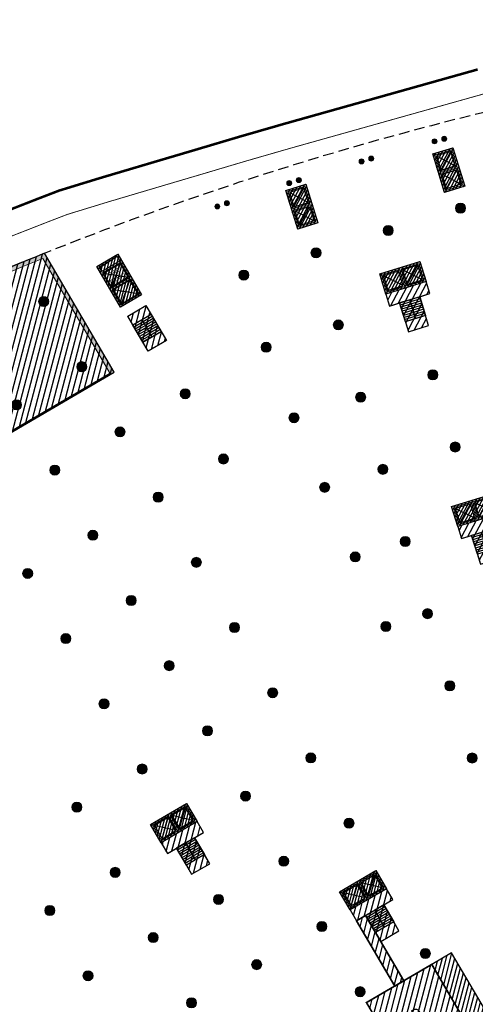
# Model space of a CAD drawing. Header units: millimetres. Extents: x -1402 to -179, y -280 to 6164.
# Tile 39 of 212: x -708 to -654, y 638 to 755. Entities that reach past the tile are written whole.
import ezdxf

# ---------------------------------------------------------------- set-up
doc = ezdxf.new("R2010")
doc.units = ezdxf.units.MM
for name, pattern in [('AJN-Limite', [1.25, 0.5, -0.25, 0, -0.25, 0, -0.25]), ('AJN-Projection', [0.375, 0.25, -0.125]), ('DASH', [0.35, 0.25, -0.1])]:
    doc.linetypes.add(name, pattern=pattern)
doc.layers.get('0').update_dxf_attribs({"linetype": 'CONTINUOUS'})
for name, color, linetype, lineweight in [('AJN-2-POT 120', 2, 'CONTINUOUS', 20), ('AJN-2-POT 60', 2, 'CONTINUOUS', 20), ('AJN-2-SBT-C', 2, 'CONTINUOUS', 20), ('AJN-5-ASC-C', 230, 'CONTINUOUS', 30), ('AJN-7-500-A', 10, 'CONTINUOUS', 18), ('GEO-1-LIM-V', 10, 'AJN-Limite', 25)]:
    doc.layers.add(name, color=color, linetype=linetype, lineweight=lineweight)
for name, color, linetype, true_color in [('AJN-2-SBT-H', 7, 'CONTINUOUS', 0x6e6e6e), ('AJN-9-SRF-MARINHORIZON-CIRCULATION 50 %', 7, 'CONTINUOUS', 0xff80ff), ('AJN-9-SRF-MARINHORIZON-CIRUCLATION 100 %', 7, 'CONTINUOUS', 0xd100d1), ('AJN-9-SRF-MARINHORIZON-HOUSING DUPLEX', 7, 'CONTINUOUS', 0x96cd7e), ('AJN-9-SRF-MARINHORIZON-NOT ACCESSIBLE', 7, 'CONTINUOUS', 0xcd6928), ('AJN-9-SRF-MARINHORIZON-SERVICE', 7, 'CONTINUOUS', 0x645418)]:
    doc.layers.add(name, color=color, linetype=linetype, true_color=true_color)
for name, color, linetype in [('AJN-2-SBT-P', 251, 'AJN-Projection'), ('AJN-2-SBT-V', 51, 'CONTINUOUS'), ('AJN-3-MEX-V', 141, 'CONTINUOUS'), ('AJN-8-251-H', 251, 'CONTINUOUS')]:
    doc.layers.add(name, color=color, linetype=linetype)
doc.styles.get("Standard").update_dxf_attribs({"font": 'rs.shx', "bigfont": 'hztxt.shx'})

# ---------------------------------------------------------------- blocks, each defined once
blk = doc.blocks.new('1.20diam')
at = {"layer": 'AJN-2-SBT-H'}
h = blk.add_hatch(color=256, dxfattribs=at)
h.dxf.hatch_style = 1
edge = h.paths.add_edge_path()
edge.add_arc((0, 0), 0.6, 0, 360)
at = {"layer": 'AJN-2-POT 120', "linetype": 'Continuous'}
blk.add_circle((0, 0), 0.6, dxfattribs=at)
blk = doc.blocks.new('A$C4D090408')
at = {"layer": 'AJN-9-SRF-MARINHORIZON-HOUSING DUPLEX'}
h = blk.add_hatch(dxfattribs=at)
h.set_pattern_fill('ANSI31', color=256, scale=0.2)
h.set_pattern_definition([(45, (495.6825661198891, -1002.922062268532), (-0.4490128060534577, 0.4490128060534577), [])])
h.paths.add_polyline_path([(0, 0), (0, 7.5), (-9, 7.5), (-9, 0)])
at = {"layer": 'AJN-2-SBT-C', "const_width": 0.2, "flags": 128}
blk.add_lwpolyline([(-9, 7.5), (0, 7.5), (0, 0), (-9, 0)], close=True, dxfattribs=at)
at = {"layer": 'AJN-7-500-A', "insert": (-4.500000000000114, 3.249999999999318), "char_height": 1.5, "attachment_point": 5, "rotation": 359.9999999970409}
blk.add_mtext_dynamic_manual_height_columns('{\\fSwis721 LtCn BT|b0|i0|c0|p34;D}', width=58.7580560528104, gutter_width=35.69431197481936, heights=[0], dxfattribs=at)
blk = doc.blocks.new('0.60diam')
at = {"layer": 'AJN-2-SBT-H'}
h = blk.add_hatch(color=256, dxfattribs=at)
h.dxf.hatch_style = 1
edge = h.paths.add_edge_path()
edge.add_arc((0, 5.684341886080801e-14), 0.3, 0, 360)
at = {"layer": 'AJN-2-POT 60', "linetype": 'Continuous'}
blk.add_circle((0, 5.684341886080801e-14), 0.3, dxfattribs=at)
blk = doc.blocks.new('POT 2X0.6')
at = {"layer": 'AJN-2-POT 60'}
for p in [(-0.599999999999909, 0), (-0.599999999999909, 0), (0.6000000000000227, 0), (0.6000000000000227, 0)]:
    blk.add_blockref('0.60diam', p, dxfattribs=at)
blk = doc.blocks.new('A$C46E24FA1')
at = {"layer": 'AJN-2-SBT-V', "linetype": 'Continuous'}
for p, q in [((-2.273736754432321e-13, 2.340000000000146), (1.249999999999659, 2.340000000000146)), ((0, 0), (0, 2.3400000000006)), ((-3.410605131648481e-13, 2.079999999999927), (1.249999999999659, 2.079999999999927)), ((-2.273736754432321e-13, 1.819999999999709), (1.249999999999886, 1.820000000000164)), ((-1.13686837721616e-13, 1.559999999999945), (1.249999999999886, 1.559999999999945)), ((0, 1.299999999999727), (1.25, 1.300000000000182)), ((1.250000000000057, 2.3400000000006), (1.250000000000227, 0)), ((0, 1.039999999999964), (1.250000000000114, 1.039999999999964)), ((0, 0.7799999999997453), (1.249999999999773, 0.7800000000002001)), ((0, 0.5199999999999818), (1.25, 0.5199999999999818)), ((-1.13686837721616e-13, 0.2600000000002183), (1.25, 0.2600000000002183)), ((0, 0), (1.250000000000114, 0))]:
    blk.add_line(p, q, dxfattribs=at)
blk = doc.blocks.new('A$C0264420A')
at = {"layer": 'AJN-9-SRF-MARINHORIZON-CIRCULATION 50 %'}
h = blk.add_hatch(dxfattribs=at)
h.set_pattern_fill('ANSI31', color=256, scale=0.2)
h.set_pattern_definition([(45, (501.2276971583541, -440.6539288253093), (-0.4490128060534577, 0.4490128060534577), [])])
h.paths.add_polyline_path([(-1.250000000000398, 4.840000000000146), (1.250000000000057, 4.840000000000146), (1.250000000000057, 0), (-1.250000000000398, 0)])
at = {"layer": 'AJN-2-SBT-V', "flags": 128}
for points in [[(-1.250000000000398, 3.590000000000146), (-1.250000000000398, 4.840000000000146), (1.249999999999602, 4.840000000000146), (1.249999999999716, 3.590000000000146), (-1.250000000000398, 3.590000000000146)], [(-1.250000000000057, 0), (-1.250000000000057, 1.25), (1.249999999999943, 1.25), (1.250000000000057, 0), (-1.250000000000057, 0)]]:
    blk.add_lwpolyline(points, dxfattribs=at)
at = {"layer": 'AJN-9-SRF-MARINHORIZON-CIRCULATION 50 %'}
blk.add_lwpolyline([(-1.250000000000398, 4.840000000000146), (1.250000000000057, 4.840000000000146), (1.250000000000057, 0), (-1.250000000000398, 0)], close=True, dxfattribs=at)
at = {"linetype": 'Continuous', "rotation": 180}
for p in [(-3.410605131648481e-13, 3.590000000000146), (1.249999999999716, 3.590000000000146)]:
    blk.add_blockref('A$C46E24FA1', p, dxfattribs=at)
blk = doc.blocks.new('A$C63A44B90')
at = {"layer": 'AJN-2-SBT-H'}
h = blk.add_hatch(color=256, dxfattribs=at)
h.dxf.hatch_style = 1
h.paths.add_polyline_path([(-1.449999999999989, 0), (1.449999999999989, 8.881784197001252e-16), (1.449999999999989, 5.600000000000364), (-1.449999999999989, 5.600000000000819)])
h.paths.add_polyline_path([(-1.25, 4.799999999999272), (1.25, 4.799999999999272), (1.249999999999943, 5.400000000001), (-1.250000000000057, 5.400000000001)], flags=16)
h.paths.add_polyline_path([(1.25, 4.599999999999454), (1.25, 2.499999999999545), (-1.25, 2.499999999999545), (-1.25, 4.599999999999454)], flags=16)
h.paths.add_polyline_path([(1.149999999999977, 4.5), (1.149999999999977, 2.599999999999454), (-1.150000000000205, 2.599999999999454), (-1.150000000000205, 4.5)], flags=0)
h.paths.add_polyline_path([(1.25, 2.299999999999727), (1.25, 0.1999999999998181), (-1.25, 0.1999999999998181), (-1.25, 2.299999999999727)], flags=16)
h.paths.add_polyline_path([(1.149999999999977, 2.199999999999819), (1.149999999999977, 0.2999999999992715), (-1.150000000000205, 0.2999999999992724), (-1.150000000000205, 2.199999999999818)], flags=0)
h.paths.add_polyline_path([(-0.9275884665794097, 2.59974879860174), (0.9249672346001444, 2.599748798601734), (0.9249672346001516, 4.498285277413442), (-0.9275884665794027, 4.498285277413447)], flags=8)
at = {"layer": 'AJN-9-SRF-MARINHORIZON-CIRUCLATION 100 %'}
h = blk.add_hatch(dxfattribs=at)
h.set_pattern_fill('ANSI31', color=256, scale=0.1, angle=342.8336973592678)
h.set_pattern_definition([(44.99999999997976, (4295.467990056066, -2573.973389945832), (-0.2245064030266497, 0.2245064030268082), [])])
h.paths.add_polyline_path([(1.449999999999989, 0), (1.450000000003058, 5.599999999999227), (-1.449999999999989, 5.600000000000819), (-1.449999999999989, 8.881784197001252e-16)])
at = {"layer": 'AJN-2-SBT-C', "flags": 128}
for points in [[(-1.449999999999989, 0), (1.449999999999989, 0), (1.449999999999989, 5.600000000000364), (-1.449999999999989, 5.600000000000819)], [(-1.250000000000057, 5.400000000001), (1.249999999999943, 5.400000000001), (1.25, 4.799999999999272), (-1.25, 4.799999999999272)], [(1.25, 2.499999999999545), (-1.25, 2.499999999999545), (-1.25, 4.599999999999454), (1.25, 4.599999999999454)], [(-1.25, 0.1999999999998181), (-1.25, 2.299999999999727), (1.25, 2.299999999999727), (1.25, 0.1999999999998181)]]:
    blk.add_lwpolyline(points, close=True, dxfattribs=at)
at = {"layer": 'AJN-5-ASC-C'}
for p, q in [((1.149999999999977, 4.5), (-1.150000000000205, 2.599999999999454)), ((-1.150000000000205, 4.5), (1.149999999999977, 2.599999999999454)), ((1.149999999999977, 0.2999999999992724), (-1.150000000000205, 2.199999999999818)), ((-1.150000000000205, 0.2999999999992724), (1.149999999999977, 2.199999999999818))]:
    blk.add_line(p, q, dxfattribs=at)
at = {"layer": 'AJN-5-ASC-C', "flags": 128}
for points in [[(1.149999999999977, 4.5), (1.149999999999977, 2.599999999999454), (-1.150000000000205, 2.599999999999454), (-1.150000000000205, 4.5)], [(1.149999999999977, 0.2999999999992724), (1.149999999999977, 2.199999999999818), (-1.150000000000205, 2.199999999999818), (-1.150000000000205, 0.2999999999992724)]]:
    blk.add_lwpolyline(points, close=True, dxfattribs=at)
at = {"layer": 'AJN-8-251-H', "flags": 128}
blk.add_lwpolyline([(1.249999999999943, 5.400000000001), (-1.149999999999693, 5.300000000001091), (-1.249999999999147, 4.800000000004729)], dxfattribs=at)
at = {"layer": 'AJN-9-SRF-MARINHORIZON-CIRUCLATION 100 %'}
blk.add_lwpolyline([(-1.449999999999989, 5.600000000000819), (1.450000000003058, 5.599999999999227), (1.449999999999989, 0), (-1.449999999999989, 0)], close=True, dxfattribs=at)
at = {"layer": 'AJN-7-500-A', "insert": (-1.13686837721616e-13, 3.549999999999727), "char_height": 0.5, "attachment_point": 5}
blk.add_mtext_dynamic_manual_height_columns('{\\fSwis721 LtCn BT|b0|i0|c0|p34;FIRE\\PFITING}', width=11.10498822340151, gutter_width=35.69431197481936, heights=[0], dxfattribs=at)
blk = doc.blocks.new('A$C122A62CA')
at = {"layer": 'AJN-2-SBT-H'}
h = blk.add_hatch(color=256, dxfattribs=at)
h.dxf.hatch_style = 1
h.paths.add_polyline_path([(-1.250000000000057, -4.799999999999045), (1.249999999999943, -4.799999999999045), (1.249999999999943, 2.273736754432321e-13), (-1.249999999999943, -2.273736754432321e-13)])
h.paths.add_polyline_path([(1.050000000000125, -4.599999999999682), (1.050000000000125, -2.499999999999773), (-1.050000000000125, -2.499999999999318), (-1.050000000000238, -4.599999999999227)], flags=16)
h.paths.add_polyline_path([(1.050000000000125, -2.299999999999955), (-1.050000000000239, -2.2999999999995), (-1.050000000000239, -0.1999999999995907), (1.050000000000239, -0.2000000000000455)], flags=16)
at = {"layer": 'AJN-9-SRF-MARINHORIZON-CIRUCLATION 100 %'}
h = blk.add_hatch(dxfattribs=at)
h.set_pattern_fill('ANSI31', color=256, scale=0.1, angle=342.8336973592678)
h.set_pattern_definition([(44.99999999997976, (4295.667990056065, -2579.573389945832), (-0.2245064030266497, 0.2245064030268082), [])])
h.paths.add_polyline_path([(1.249999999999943, -4.799999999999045), (1.249999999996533, -6.822320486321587e-13), (-1.250000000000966, 6.821210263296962e-13), (-1.250000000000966, -4.799999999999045)])
at = {"layer": 'AJN-2-SBT-C', "flags": 128}
for points in [[(-1.249999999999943, -2.273736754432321e-13), (1.249999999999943, 2.273736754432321e-13), (1.249999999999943, -4.799999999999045), (-1.250000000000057, -4.799999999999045)], [(-1.050000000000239, -0.1999999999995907), (-1.050000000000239, -2.2999999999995), (1.050000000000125, -2.299999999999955), (1.050000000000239, -0.2000000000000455)], [(1.050000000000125, -4.599999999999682), (1.050000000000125, -2.499999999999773), (-1.050000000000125, -2.499999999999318), (-1.050000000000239, -4.599999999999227)]]:
    blk.add_lwpolyline(points, close=True, dxfattribs=at)
at = {"layer": 'AJN-5-ASC-C'}
for p, q in [((-0.9000000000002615, -0.3499999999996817), (0.9000000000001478, -2.149999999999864)), ((-0.9000000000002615, -2.149999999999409), (0.9000000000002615, -0.3500000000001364)), ((-0.9000000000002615, -4.449999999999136), (0.9000000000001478, -2.649999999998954)), ((-0.9000000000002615, -2.649999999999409), (0.9000000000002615, -4.449999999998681))]:
    blk.add_line(p, q, dxfattribs=at)
for points in [[(-0.9000000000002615, -0.3499999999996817), (-0.9000000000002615, -2.149999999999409), (0.9000000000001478, -2.149999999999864), (0.9000000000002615, -0.3500000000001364)], [(-0.9000000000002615, -4.449999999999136), (-0.9000000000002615, -2.649999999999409), (0.9000000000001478, -2.649999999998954), (0.9000000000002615, -4.449999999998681)]]:
    blk.add_lwpolyline(points, close=True, dxfattribs=at)
at = {"layer": 'AJN-9-SRF-MARINHORIZON-CIRUCLATION 100 %'}
blk.add_lwpolyline([(-1.250000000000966, 6.821210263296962e-13), (1.249999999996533, -6.821210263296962e-13), (1.249999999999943, -4.799999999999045), (-1.250000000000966, -4.799999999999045)], close=True, dxfattribs=at)
blk = doc.blocks.new('A$C70550064')
at = {"layer": 'AJN-2-SBT-H'}
h = blk.add_hatch(color=256, dxfattribs=at)
h.dxf.hatch_style = 1
edge = h.paths.add_edge_path()
edge.add_arc((-64.42105186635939, -366.7817871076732), 386.5000000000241, 81.59850729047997, 87.70591755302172, ccw=False)
edge.add_line((-7.949999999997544, 15.57049848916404), (-7.949999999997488, -0.3999999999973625))
edge.add_line((-7.949999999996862, -0.3999999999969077), (-7.449999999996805, -0.3999999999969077))
edge.add_line((-7.449999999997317, -0.3999999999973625), (-7.44999999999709, 16.00183225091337))
edge.add_arc((-64.42105186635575, -366.7817871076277), 386.9999999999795, 81.53460655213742, 87.78296594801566)
edge.add_line((-49.44999999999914, 19.92852773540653), (-49.44999999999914, -0.3999999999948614))
edge.add_line((-49.44999999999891, -0.399999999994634), (-48.95000000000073, -0.399999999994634))
edge.add_line((-48.9500000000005, -0.3999999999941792), (-48.94999999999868, 19.40844652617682))
at = {"layer": 'AJN-2-SBT-C', "linetype": 'Continuous', "flags": 128}
blk.add_lwpolyline([(-48.94999999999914, 19.4084465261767, -0.02665491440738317), (-7.949999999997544, 15.57049848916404), (-7.949999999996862, -0.3999999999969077), (-7.449999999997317, -0.3999999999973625), (-7.449999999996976, 16.00183225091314, 0.02727036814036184), (-49.44999999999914, 19.92852773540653), (-49.44999999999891, -0.399999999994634), (-48.9500000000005, -0.3999999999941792)], format="xyb", close=True, dxfattribs=at)
at = {"layer": 'AJN-3-MEX-V', "color": 132, "linetype": 'Continuous', "const_width": 0.2, "flags": 128}
blk.add_lwpolyline([(-7.949999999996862, -0.2999999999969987), (-7.949999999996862, -0.2999999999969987), (-48.95000000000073, -0.2999999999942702)], dxfattribs=at)
at = {"rotation": 359.9999999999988}
for p in [(-37.4499999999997, 15.99999999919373), (-19.44999999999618, 13.4999999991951)]:
    blk.add_blockref('A$C122A62CA', p, dxfattribs=at)
at = {"layer": 'AJN-2-POT 120', "linetype": 'Continuous', "rotation": 291.492555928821}
for p in [(-46.44999999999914, 11.10000000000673), (-28.44999999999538, 11.09999999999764), (-10.44999999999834, 11.09999999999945), (-46.44999999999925, 2.100000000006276), (-37.44999999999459, 2.099999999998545), (-28.44999999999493, 2.099999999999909), (-19.44999999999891, 2.099999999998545), (-10.44999999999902, 2.09999999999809)]:
    blk.add_blockref('1.20diam', p, dxfattribs=at)
blk = doc.blocks.new('A$C74AA591F')
at = {"layer": 'AJN-2-SBT-H'}
h = blk.add_hatch(color=256, dxfattribs=at)
h.dxf.hatch_style = 1
h.paths.add_polyline_path([(-1.799999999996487, -2.499999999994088), (-1.799999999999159, -2.299999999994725), (-2.300000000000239, -2.29999999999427), (-2.299999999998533, -0.1999999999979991), (-0.1000000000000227, -0.1999999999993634), (-0.1000000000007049, -2.299999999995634), (-0.5999999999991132, -2.299999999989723), (-0.5999999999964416, -2.499999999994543), (0.600000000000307, -2.499999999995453), (0.5999999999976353, -2.299999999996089), (0.09999999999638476, -2.299999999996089), (0.0999999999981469, -0.1999999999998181), (2.299999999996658, -0.2000000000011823), (2.299999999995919, -2.299999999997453), (1.79999999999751, -2.299999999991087), (1.800000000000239, -2.499999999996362), (2.499999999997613, -2.499999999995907), (2.499999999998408, -1.364242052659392e-12), (-2.499999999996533, 4.547473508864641e-13), (-2.499999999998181, -2.499999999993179)])
at = {"layer": 'AJN-9-SRF-MARINHORIZON-CIRCULATION 50 %'}
h = blk.add_hatch(dxfattribs=at)
h.set_pattern_fill('ANSI31', color=256, scale=0.2, angle=342.8336973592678)
h.set_pattern_definition([(44.99999999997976, (4351.085152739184, -2587.403389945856), (-0.4490128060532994, 0.4490128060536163), [])])
h.paths.add_polyline_path([(1.250000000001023, -3.999999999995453), (2.49999999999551, -3.999999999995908), (2.499999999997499, -2.5), (-2.499999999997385, -2.499999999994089), (-2.499999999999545, -3.999999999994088), (-1.250000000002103, -3.999999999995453), (-1.250000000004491, -7.589999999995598), (1.249999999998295, -7.589999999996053)])
at = {"layer": 'AJN-9-SRF-MARINHORIZON-CIRUCLATION 100 %'}
h = blk.add_hatch(dxfattribs=at)
h.set_pattern_fill('ANSI31', color=256, scale=0.1, angle=342.8336973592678)
h.set_pattern_definition([(44.99999999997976, (4294.417990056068, -2579.573389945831), (-0.2245064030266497, 0.2245064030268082), [])])
h.paths.add_polyline_path([(-2.499999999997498, 1.36413103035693e-12), (-2.499999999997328, -2.499999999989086), (2.499999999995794, -2.499999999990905), (2.499999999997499, -1.364242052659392e-12)])
at = {"layer": 'AJN-2-SBT-C', "flags": 128}
blk.add_lwpolyline([(-0.5999999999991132, -2.299999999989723), (-0.5999999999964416, -2.499999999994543), (0.600000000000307, -2.499999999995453), (0.5999999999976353, -2.299999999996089), (0.09999999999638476, -2.299999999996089), (0.0999999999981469, -0.1999999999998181), (2.299999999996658, -0.2000000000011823), (2.299999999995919, -2.299999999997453), (1.79999999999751, -2.299999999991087), (1.800000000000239, -2.499999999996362), (2.499999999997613, -2.499999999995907), (2.499999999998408, -1.364242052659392e-12), (-2.499999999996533, 4.547473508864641e-13), (-2.499999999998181, -2.499999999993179), (-1.799999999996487, -2.499999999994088), (-1.799999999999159, -2.299999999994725), (-2.300000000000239, -2.29999999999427), (-2.299999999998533, -0.1999999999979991), (-0.1000000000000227, -0.1999999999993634), (-0.1000000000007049, -2.299999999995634)], close=True, dxfattribs=at)
at = {"layer": 'AJN-2-SBT-V'}
for p, q in [((-0.5999999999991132, -2.299999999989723), (-1.799999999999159, -2.299999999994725)), ((1.79999999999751, -2.299999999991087), (0.5999999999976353, -2.299999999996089))]:
    blk.add_line(p, q, dxfattribs=at)
at = {"layer": 'AJN-2-SBT-V', "flags": 128}
for points in [[(2.499999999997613, -2.499999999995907), (-2.499999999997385, -2.499999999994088), (-2.499999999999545, -3.999999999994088), (2.499999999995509, -3.999999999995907)], [(-1.250000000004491, -6.339999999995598), (-1.250000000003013, -7.589999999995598), (1.249999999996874, -7.589999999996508), (1.249999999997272, -6.339999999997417)]]:
    blk.add_lwpolyline(points, close=True, dxfattribs=at)
at = {"layer": 'AJN-5-ASC-C'}
for p, q in [((-0.2499999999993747, -2.149999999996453), (-2.149999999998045, -0.3499999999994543)), ((-2.149999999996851, -2.149999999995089), (-0.2499999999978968, -0.3500000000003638)), ((2.149999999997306, -2.149999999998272), (0.2499999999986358, -0.3500000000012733)), ((0.2499999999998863, -2.149999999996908), (2.149999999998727, -0.3500000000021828))]:
    blk.add_line(p, q, dxfattribs=at)
for points in [[(-0.2499999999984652, -2.149999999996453), (-0.2499999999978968, -0.3500000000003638), (-2.149999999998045, -0.3499999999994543), (-2.149999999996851, -2.149999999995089)], [(2.149999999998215, -2.149999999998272), (2.149999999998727, -0.3500000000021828), (0.2499999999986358, -0.3500000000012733), (0.2499999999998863, -2.149999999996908)]]:
    blk.add_lwpolyline(points, close=True, dxfattribs=at)
at = {"layer": 'AJN-9-SRF-MARINHORIZON-CIRCULATION 50 %'}
blk.add_lwpolyline([(-1.250000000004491, -7.589999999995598), (1.249999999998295, -7.589999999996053), (1.250000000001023, -3.999999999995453), (2.499999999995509, -3.999999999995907), (2.499999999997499, -2.5), (-2.499999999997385, -2.499999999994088), (-2.499999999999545, -3.999999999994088), (-1.250000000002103, -3.999999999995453)], close=True, dxfattribs=at)
at = {"layer": 'AJN-9-SRF-MARINHORIZON-CIRUCLATION 100 %'}
blk.add_lwpolyline([(-2.499999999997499, 1.364242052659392e-12), (2.499999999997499, -1.364242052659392e-12), (2.499999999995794, -2.499999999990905), (-2.499999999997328, -2.499999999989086)], close=True, dxfattribs=at)
at = {"linetype": 'Continuous', "rotation": 179.9999999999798}
for p in [(-1.932676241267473e-12, -3.999999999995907), (1.249999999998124, -3.999999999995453)]:
    blk.add_blockref('A$C46E24FA1', p, dxfattribs=at)

msp = doc.modelspace()

# ---------------------------------------------------------------- hatches: boundary and pattern name
at = {"layer": 'AJN-9-SRF-MARINHORIZON-CIRCULATION 50 %'}
h = msp.add_hatch(dxfattribs=at)
h.set_pattern_fill('ANSI31', color=256, scale=0.2, angle=30.32562588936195)
h.set_pattern_definition([(75.32562588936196, (443.3949974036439, -252.2766485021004), (-0.6142870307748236, 0.1608615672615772), [])])
h.paths.add_polyline_path([(-666.648450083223, 648.7253775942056), (-667.7274123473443, 648.0942354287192), (-663.1831887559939, 640.325707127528), (-662.1042264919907, 640.9568492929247)])
at = {"layer": 'AJN-9-SRF-MARINHORIZON-NOT ACCESSIBLE'}
h = msp.add_hatch(dxfattribs=at)
h.set_pattern_fill('ANSI31', color=256, scale=0.15)
h.set_pattern_definition([(75.32562588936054, (-694.4212781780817, -38.76943665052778), (-0.4607152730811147, 0.1206461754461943), [])])
h.paths.add_polyline_path([(-729.348062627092, 606.2564509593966, 0.04253943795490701), (-724.982325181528, 603.4121897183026, 0.0836149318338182), (-717.2800143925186, 600.3084686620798), (-722.9489040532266, 609.99965768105)])
h.paths.add_polyline_path([(-656.4073057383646, 644.2892799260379), (-658.7810227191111, 642.9007671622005), (-653.638092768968, 634.1087268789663, 0.0124149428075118), (-651.984846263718, 636.7289121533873)])
at = {"layer": 'AJN-9-SRF-MARINHORIZON-SERVICE'}
h = msp.add_hatch(dxfattribs=at)
h.set_pattern_fill('ANSI31', color=256, scale=0.2)
h.set_pattern_definition([(75.32562588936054, (-694.4212781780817, -38.76943665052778), (-0.6142870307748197, 0.1608615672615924), [])])
h.paths.add_polyline_path([(-704.866122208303, 727.6266597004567, 0.02727036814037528), (-743.1018967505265, 709.8096879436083), (-732.8377439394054, 692.2627164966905), (-696.5846118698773, 713.4690932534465)])
h.paths.add_polyline_path([(-715.2418782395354, 719.1223145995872), (-713.0839537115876, 720.3845989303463), (-710.6603677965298, 716.2413838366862), (-712.8182923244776, 714.979099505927)], flags=16)
h.paths.add_polyline_path([(-727.358725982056, 709.1382272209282), (-729.5166505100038, 707.875942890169), (-731.9402364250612, 712.0191579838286), (-729.7823118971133, 713.2814423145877)], flags=16)

# ---------------------------------------------------------------- linework, layer by layer
at = {"layer": 'AJN-2-SBT-P', "ltscale": 5, "flags": 128}
msp.add_lwpolyline([(-767.6830869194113, 672.1480745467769, -0.05121987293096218), (-760.7108442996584, 664.390733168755, -0.08997890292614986), (-756.5121108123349, 655.404548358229, 0.02060412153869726), (-755.4064137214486, 650.675734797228, 0.06468475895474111), (-749.490318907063, 636.6862307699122, 0.03286619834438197), (-732.1687331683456, 609.7565087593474, 0.002338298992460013), (-729.3480626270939, 606.2564509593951, 0.01445521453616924), (-711.1978379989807, 585.2213184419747, 0.08916851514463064), (-704.9170514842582, 580.4256658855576, 0.3184438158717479), (-696.5850652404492, 581.6196761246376, 0.07982005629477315), (-692.9450630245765, 586.3823370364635, -0.007477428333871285), (-687.9677464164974, 595.3176873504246, -0.04115969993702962), (-685.263491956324, 599.2245642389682, -0.02993334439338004), (-663.9580859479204, 622.2056561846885, 0.1132434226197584), (-647.8496234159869, 644.9935672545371, -0.01578281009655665), (-646.0592934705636, 649.3675588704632, -0.02498436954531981), (-643.8799997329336, 653.5613355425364, 0.3128781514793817), (-612.4261998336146, 640.1397337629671, 0.06210957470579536), (-579.2684073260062, 651.3935280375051, -0.07904304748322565), (-540.4176712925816, 663.3281653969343, -0.00945298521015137), (-526.7406037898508, 664.4621024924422, 0.4573830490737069), (-521.7931540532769, 670.1851108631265), (-524.0339273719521, 685.5184234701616), (-524.8218382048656, 690.9099920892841, 0.03842573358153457), (-525.3285562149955, 693.1556785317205), (-534.454351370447, 722.7893367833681, 0.2247122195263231), (-541.5702899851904, 730.569787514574, -0.2328075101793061), (-548.5503743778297, 738.4415270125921, 0.1068267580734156), (-556.3714938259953, 755.4539288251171), (-560.7691083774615, 755.4539288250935, 0.1422323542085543), (-768.0204055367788, 695.2809470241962)], format="xyb", dxfattribs=at)
at = {"layer": 'AJN-2-SBT-V'}
msp.add_lwpolyline([(-667.7274123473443, 648.0942354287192), (-666.6484500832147, 648.7253775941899), (-662.104226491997, 640.9568492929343), (-663.1831887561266, 640.3257071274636)], close=True, dxfattribs=at)
at = {"layer": 'AJN-2-SBT-V', "flags": 128}
msp.add_lwpolyline([(-722.948904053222, 609.9996576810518), (-722.948904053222, 609.9996576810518), (-729.3480626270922, 606.2564509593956, 0.04253943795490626), (-724.9823251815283, 603.4121897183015, 0.2111097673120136), (-704.9509894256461, 600.7161461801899, 0.1002051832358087), (-664.0674349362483, 622.1080411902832, 0.07643808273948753), (-651.9848462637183, 636.7289121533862), (-656.4073057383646, 644.2892799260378), (-658.781022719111, 642.9007671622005)], format="xyb", dxfattribs=at)
at = {"layer": 'AJN-9-SRF-MARINHORIZON-CIRCULATION 50 %', "flags": 128}
msp.add_lwpolyline([(-666.648450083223, 648.7253775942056), (-667.7274123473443, 648.0942354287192), (-663.1831887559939, 640.325707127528), (-662.1042264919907, 640.9568492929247)], close=True, dxfattribs=at)
at = {"layer": 'AJN-9-SRF-MARINHORIZON-NOT ACCESSIBLE', "flags": 128}
msp.add_lwpolyline([(-656.4073057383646, 644.2892799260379), (-658.7810227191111, 642.9007671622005), (-653.638092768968, 634.1087268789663, 0.01241494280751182), (-651.984846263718, 636.7289121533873)], format="xyb", close=True, dxfattribs=at)
at = {"layer": 'AJN-9-SRF-MARINHORIZON-SERVICE', "flags": 128}
msp.add_lwpolyline([(-732.8377439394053, 692.2627164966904), (-696.5846118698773, 713.4690932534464), (-704.8661222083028, 727.6266597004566, 0.02727036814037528), (-743.1018967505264, 709.8096879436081)], format="xyb", close=True, dxfattribs=at)
at = {"layer": 'GEO-1-LIM-V', "linetype": 'Continuous', "ltscale": 25, "const_width": 0.3}
msp.add_lwpolyline([(-653.3065034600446, 749.5244860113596), (-656.1830043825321, 748.7156393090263), (-659.474960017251, 747.7899704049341), (-661.320744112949, 747.2709521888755), (-665.6953747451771, 746.0408446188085), (-670.8552408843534, 744.5899357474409), (-676.4147399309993, 743.0266536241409), (-681.7431686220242, 741.4903526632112), (-687.105527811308, 739.8945571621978), (-691.2185810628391, 738.679078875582), (-694.5550328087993, 737.6891821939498), (-698.2454736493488, 736.5942599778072), (-703.1448318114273, 735.0922609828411), (-705.4442357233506, 734.2090412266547), (-710.5240815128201, 732.2200926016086)], dxfattribs=at)
at = {"layer": 'GEO-1-LIM-V', "linetype": 'DASH', "ltscale": 5, "const_width": 0.1}
msp.add_lwpolyline([(-652.5091779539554, 746.6323402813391), (-655.3709250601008, 745.8276422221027), (-658.6628806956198, 744.9019733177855), (-660.508664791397, 744.3829551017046), (-664.8832954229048, 743.15284753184), (-670.0431615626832, 741.7019386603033), (-675.5931365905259, 740.1413346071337), (-680.899753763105, 738.61132237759), (-686.2525800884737, 737.0183637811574), (-690.3668237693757, 735.8025337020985), (-693.7017231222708, 734.8130976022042), (-697.3791420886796, 733.7220388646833), (-702.1661498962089, 732.2544831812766), (-704.3594935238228, 731.4120020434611), (-709.400958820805, 729.4380808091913)], dxfattribs=at)

# ---------------------------------------------------------------- block references
for name, p, rotation in [('A$C122A62CA', (-657.4658638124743, 739.8284905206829), 17.1663026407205), ('A$C122A62CA', (-674.9591479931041, 735.4713115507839), 17.1663026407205), ('A$C70550064', (-690.3559622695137, 717.5759684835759), 30.32562588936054), ('A$C63A44B90', (-694.5865495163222, 721.9365454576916), 30.3256258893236), ('A$C74AA591F', (-662.5822079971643, 725.8978400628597), 17.16630264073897), ('A$C0264420A', (-691.4560843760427, 716.5848926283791), 30.3256258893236), ('A$C74AA591F', (-654.0229690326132, 698.1897288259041), 17.16630264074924), ('A$C74AA591F', (-690.1168300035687, 660.820903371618), 30.32562588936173), ('A$C74AA591F', (-667.5891427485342, 652.8091990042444), 30.32562588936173), ('A$C4D090408', (-654.9941697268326, 636.4269935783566), 30.32562588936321)]:
    msp.add_blockref(name, p, dxfattribs=dict(rotation=rotation))
at = {"layer": 'AJN-2-POT 120', "linetype": 'Continuous', "rotation": 321.8181818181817}
for p in [(-655.3555686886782, 732.9970079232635), (-663.9546376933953, 730.3406923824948), (-672.5537066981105, 727.684376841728), (-681.1527757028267, 725.0280613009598), (-669.8973911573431, 719.0853078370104), (-678.4964601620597, 716.4289922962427), (-658.6420066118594, 713.1425543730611), (-688.1236537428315, 710.887971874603), (-667.2410756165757, 710.4862388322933), (-675.175900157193, 708.0351132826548), (-695.8921820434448, 706.3437482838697), (-655.985691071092, 704.5434853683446), (-683.5794301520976, 703.1194435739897), (-664.5847600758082, 701.8871698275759), (-703.6607103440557, 701.7995246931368), (-671.5277315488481, 699.7424349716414), (-691.3479584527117, 698.5752199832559), (-699.1164867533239, 694.030996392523), (-661.9284445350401, 693.2881008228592), (-667.8795629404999, 691.4497566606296), (-686.8037348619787, 690.8066916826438), (-706.885015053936, 689.4867728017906), (-694.5722631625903, 686.2624680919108), (-659.2721289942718, 684.6890318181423), (-664.2313943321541, 683.157078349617), (-682.2595112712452, 683.038163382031), (-702.3407914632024, 681.7182445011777), (-690.028039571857, 678.493939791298), (-656.6158134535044, 676.0899628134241), (-677.715287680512, 675.2696350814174), (-697.7965678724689, 673.9497162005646), (-685.4838159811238, 670.7254114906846), (-673.1710640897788, 667.5011067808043), (-653.9594979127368, 667.4908938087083), (-693.2523442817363, 666.1811878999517), (-680.9395923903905, 662.9568831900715), (-701.0208725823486, 661.6369643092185), (-668.6268404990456, 659.7325784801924), (-676.3953687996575, 655.1883548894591), (-696.4766489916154, 653.8684360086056), (-684.1638971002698, 650.6441312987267), (-704.2451772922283, 649.3242124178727), (-671.8511452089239, 647.4198265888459), (-691.9324254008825, 646.0999077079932), (-659.5383933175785, 644.1955218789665), (-679.6196735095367, 642.8756029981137), (-699.700953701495, 641.5556841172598), (-667.3069216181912, 639.6512982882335), (-687.3882018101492, 638.3313794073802)]:
    msp.add_blockref('1.20diam', p, dxfattribs=at)
at = {"layer": 'AJN-2-POT 60'}
for p, rotation in [((-657.8626847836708, 741.113085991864), 14.60931098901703), ((-657.8626847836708, 741.113085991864), 14.60931098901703), ((-666.5495513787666, 738.7409902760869), 15.94597937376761), ((-666.5495513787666, 738.7409902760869), 15.94597937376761), ((-675.1742874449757, 736.1677645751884), 17.28198367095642), ((-675.1742874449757, 736.1677645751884), 17.28198367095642), ((-683.7369350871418, 733.3935451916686), 18.61805088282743), ((-683.7369350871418, 733.3935451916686), 18.61805088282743)]:
    msp.add_blockref('POT 2X0.6', p, dxfattribs=dict(at, rotation=rotation))

doc.saveas('drawing.dxf')
